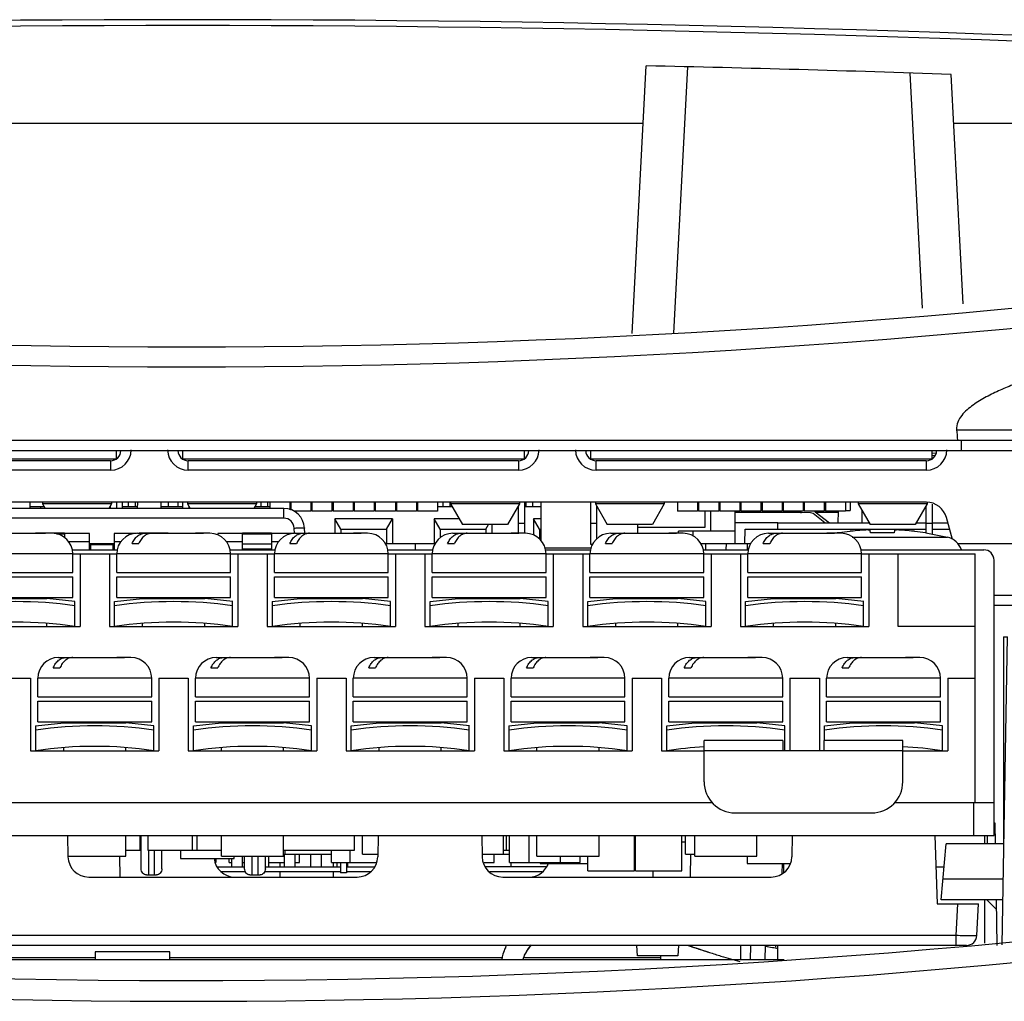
# Model space of a CAD drawing. Header units: millimetres. Extents: x 0 to 1500, y 0 to 1200.
# Tile 9 of 36: x 536 to 583, y 172 to 219. Entities that reach past the tile are written whole.
import ezdxf

# ---------------------------------------------------------------- set-up
doc = ezdxf.new("R2010")
doc.units = ezdxf.units.MM
doc.header["$LTSCALE"] = 82.5
doc.layers.add('00_COMPONENTS', color=7, linetype='CONTINUOUS')

msp = doc.modelspace()

# ---------------------------------------------------------------- linework, layer by layer
at = {"layer": '00_COMPONENTS', "color": 7, "linetype": 'CONTINUOUS'}
for p, q in [((565.392, 203.845), (566.069, 216.77)), ((581.381, 205.285), (580.801, 216.358)), ((489.029, 214.003), (565.924, 214.003)), ((580.924, 214.003), (608.924, 214.003)), ((486.407, 198.703), (608.907, 198.703)), ((581.304, 198.203), (581.301, 198.703)), ((486.424, 198.203), (608.924, 198.203)), ((540.484, 197.803), (540.484, 198.203)), ((543.674, 198.203), (543.674, 197.803)), ((560.184, 197.803), (560.184, 198.203)), ((563.374, 198.203), (563.374, 197.803)), ((579.884, 197.803), (579.884, 198.203)), ((579.884, 198.079), (580.061, 198.084)), ((580.016, 197.953), (579.884, 197.949)), ((523.952, 197.803), (540.484, 197.803)), ((540.198, 197.703), (524.25, 197.703)), ((543.652, 197.803), (560.184, 197.803)), ((559.898, 197.703), (543.95, 197.703)), ((563.352, 197.803), (579.884, 197.803)), ((579.598, 197.703), (563.65, 197.703)), ((579.607, 195.703), (524.242, 195.703)), ((536.294, 195.703), (536.294, 195.403)), ((536.294, 195.503), (536.984, 195.503)), ((536.824, 195.403), (536.824, 195.503)), ((536.914, 195.703), (536.914, 195.623)), ((540.244, 195.623), (536.914, 195.623)), ((536.914, 195.623), (537.041, 195.403)), ((540.244, 195.623), (540.117, 195.403)), ((540.184, 195.519), (540.184, 195.403)), ((540.244, 195.703), (540.244, 195.623)), ((540.484, 195.703), (540.484, 195.403)), ((540.774, 195.403), (540.774, 195.703)), ((540.774, 195.503), (541.506, 195.503)), ((541.049, 195.703), (541.049, 195.503)), ((541.399, 195.503), (541.399, 195.703)), ((541.504, 195.403), (541.509, 195.703)), ((542.645, 195.403), (542.639, 195.703)), ((542.643, 195.503), (543.674, 195.503)), ((542.999, 195.503), (542.999, 195.703)), ((543.449, 195.703), (543.449, 195.503)), ((543.674, 195.703), (543.674, 195.403)), ((543.914, 195.703), (543.914, 195.623)), ((547.244, 195.623), (543.914, 195.623)), ((543.914, 195.623), (544.041, 195.403)), ((543.974, 195.519), (543.974, 195.403)), ((543.974, 195.503), (543.984, 195.503)), ((547.244, 195.623), (547.117, 195.403)), ((547.175, 195.503), (547.884, 195.503)), ((547.244, 195.703), (547.244, 195.623)), ((547.449, 195.703), (547.449, 195.503)), ((547.799, 195.503), (547.799, 195.703)), ((547.884, 195.703), (547.884, 195.403)), ((548.854, 195.703), (548.854, 195.336)), ((548.854, 195.503), (548.904, 195.503)), ((548.904, 195.703), (548.904, 195.324)), ((549.874, 195.703), (549.874, 195.263)), ((549.874, 195.503), (549.924, 195.503)), ((549.924, 195.703), (549.924, 195.263)), ((550.894, 195.703), (550.894, 195.263)), ((550.894, 195.503), (550.944, 195.503)), ((550.944, 195.703), (550.944, 195.263)), ((551.914, 195.703), (551.914, 195.263)), ((551.964, 195.703), (551.964, 195.263)), ((552.934, 195.703), (552.934, 195.263)), ((552.984, 195.703), (552.984, 195.263)), ((553.954, 195.703), (553.954, 195.263)), ((553.954, 195.503), (554.004, 195.503)), ((554.004, 195.703), (554.004, 195.263)), ((554.974, 195.703), (554.974, 195.263)), ((554.974, 195.503), (555.024, 195.503)), ((554.999, 195.503), (554.999, 195.703)), ((555.024, 195.703), (555.024, 195.263)), ((555.994, 195.703), (555.994, 195.263)), ((555.994, 195.503), (556.684, 195.503)), ((556.249, 195.703), (556.249, 195.503)), ((556.599, 195.503), (556.599, 195.703)), ((556.614, 195.703), (556.614, 195.623)), ((559.944, 195.623), (556.614, 195.623)), ((556.614, 195.623), (557.192, 194.623)), ((559.944, 195.623), (559.367, 194.623)), ((559.875, 195.503), (559.884, 195.503)), ((559.884, 195.519), (559.884, 194.203)), ((559.944, 195.703), (559.944, 195.623)), ((560.184, 195.703), (560.184, 194.203)), ((560.184, 195.503), (560.974, 195.503)), ((560.249, 195.703), (560.249, 195.503)), ((560.599, 195.503), (560.599, 195.703)), ((560.974, 195.703), (560.974, 193.86)), ((563.374, 195.703), (563.374, 193.673)), ((563.614, 195.703), (563.614, 195.623)), ((566.944, 195.623), (563.614, 195.623)), ((563.614, 195.623), (564.192, 194.623)), ((563.674, 195.519), (563.674, 193.928)), ((566.944, 195.623), (566.367, 194.623)), ((566.944, 195.703), (566.944, 195.623)), ((567.584, 195.703), (567.584, 195.263)), ((568.554, 195.703), (568.554, 195.263)), ((568.604, 195.703), (568.604, 195.263)), ((569.574, 195.703), (569.574, 195.263)), ((569.624, 195.703), (569.624, 195.263)), ((570.594, 195.703), (570.594, 195.263)), ((570.644, 195.703), (570.644, 195.263)), ((571.614, 195.703), (571.614, 195.263)), ((571.664, 195.703), (571.664, 195.263)), ((572.634, 195.703), (572.634, 195.263)), ((572.684, 195.703), (572.684, 195.263)), ((573.654, 195.703), (573.654, 195.263)), ((573.704, 195.703), (573.704, 195.263)), ((574.674, 195.703), (574.674, 195.263)), ((574.724, 195.703), (574.724, 195.263)), ((575.694, 195.703), (575.694, 195.263)), ((575.924, 195.703), (575.924, 195.303)), ((576.314, 195.703), (576.314, 195.623)), ((579.644, 195.623), (576.314, 195.623)), ((576.314, 195.623), (576.892, 194.623)), ((579.644, 195.623), (579.067, 194.623)), ((579.584, 195.519), (579.584, 194.231)), ((579.644, 195.69), (579.644, 195.623)), ((579.884, 195.609), (579.884, 194.168)), ((548.571, 195.403), (522.678, 195.403)), ((549.874, 195.263), (549.058, 195.263)), ((550.894, 195.263), (549.924, 195.263)), ((551.914, 195.263), (550.944, 195.263)), ((551.914, 195.303), (551.964, 195.303)), ((552.934, 195.263), (551.964, 195.263)), ((552.934, 195.303), (552.984, 195.303)), ((553.954, 195.263), (552.984, 195.263)), ((554.974, 195.263), (554.004, 195.263)), ((555.994, 195.263), (555.024, 195.263)), ((568.554, 195.263), (567.584, 195.263)), ((569.574, 195.263), (568.604, 195.263)), ((568.924, 194.503), (568.924, 195.263)), ((569.174, 195.263), (569.174, 194.303)), ((569.574, 195.403), (569.624, 195.403)), ((570.594, 195.263), (569.624, 195.263)), ((570.374, 193.703), (570.374, 195.263)), ((573.578, 195.203), (570.374, 195.203)), ((571.614, 195.263), (570.644, 195.263)), ((572.634, 195.263), (571.664, 195.263)), ((573.654, 195.263), (572.684, 195.263)), ((574.012, 195.192), (573.578, 195.203)), ((573.654, 195.331), (573.704, 195.33)), ((574.674, 195.263), (573.704, 195.263)), ((574.706, 194.703), (574.13, 195.15)), ((574.228, 195.239), (574.918, 194.703)), ((575.35, 195.203), (574.274, 195.203)), ((574.674, 195.303), (574.724, 195.303)), ((575.694, 195.263), (574.724, 195.263)), ((575.342, 194.703), (575.351, 195.26)), ((575.694, 195.303), (575.924, 195.303)), ((576.507, 194.703), (576.496, 195.307)), ((576.557, 195.203), (576.498, 195.203)), ((551.024, 194.903), (551.024, 194.203)), ((553.824, 194.903), (551.024, 194.903)), ((551.324, 194.403), (551.024, 194.903)), ((553.524, 194.403), (553.824, 194.903)), ((553.824, 194.903), (553.824, 193.703)), ((555.824, 194.903), (555.824, 193.703)), ((557.03, 194.903), (555.824, 194.903)), ((556.124, 194.403), (555.824, 194.903)), ((559.367, 194.623), (557.192, 194.623)), ((558.324, 194.403), (558.456, 194.623)), ((558.624, 194.203), (558.624, 194.623)), ((560.184, 194.673), (559.884, 194.673)), ((560.624, 194.903), (560.624, 194.122)), ((560.974, 194.903), (560.624, 194.903)), ((560.924, 194.403), (560.624, 194.903)), ((563.674, 194.673), (563.374, 194.673)), ((566.367, 194.623), (564.192, 194.623)), ((565.674, 194.203), (565.674, 194.623)), ((572.424, 194.703), (570.374, 194.703)), ((579.067, 194.623), (576.892, 194.623)), ((579.884, 194.673), (579.584, 194.673)), ((580.859, 193.895), (580.573, 194.961)), ((533.874, 194.203), (537.014, 194.203)), ((536.574, 194.215), (536.574, 194.203)), ((537.974, 194.215), (536.574, 194.215)), ((536.734, 194.2), (536.688, 194.203)), ((537.014, 194.203), (537.06, 194.2)), ((537.374, 194.203), (537.06, 194.203)), ((537.974, 194.213), (537.974, 194.215)), ((537.974, 194.195), (537.974, 193.981)), ((539.174, 194.195), (537.974, 194.195)), ((539.174, 193.403), (539.174, 194.195)), ((540.374, 194.195), (540.374, 193.403)), ((541.455, 194.195), (540.374, 194.195)), ((541.494, 194.203), (544.634, 194.203)), ((541.574, 194.215), (541.574, 194.203)), ((542.974, 194.215), (541.574, 194.215)), ((542.974, 194.213), (542.974, 194.215)), ((544.354, 194.2), (544.308, 194.203)), ((544.634, 194.203), (544.68, 194.2)), ((544.994, 194.203), (544.68, 194.203)), ((545.374, 194.195), (545.374, 194.127)), ((546.574, 194.195), (545.374, 194.195)), ((546.574, 193.432), (546.574, 194.215)), ((547.974, 194.215), (546.574, 194.215)), ((547.974, 194.213), (547.974, 194.215)), ((547.974, 194.195), (547.974, 193.432)), ((549.075, 194.195), (547.974, 194.195)), ((549.114, 194.203), (552.254, 194.203)), ((549.582, 194.208), (549.569, 194.455)), ((551.324, 194.403), (551.324, 194.203)), ((551.324, 194.403), (553.524, 194.403)), ((551.974, 194.2), (551.928, 194.203)), ((552.254, 194.203), (552.3, 194.2)), ((552.614, 194.203), (552.3, 194.203)), ((553.524, 194.403), (553.524, 193.703)), ((556.124, 194.403), (556.124, 193.975)), ((556.124, 194.403), (558.324, 194.403)), ((556.734, 194.203), (559.874, 194.203)), ((558.324, 194.403), (558.324, 194.203)), ((559.594, 194.2), (559.548, 194.203)), ((559.874, 194.203), (559.92, 194.2)), ((560.234, 194.203), (559.92, 194.203)), ((560.924, 194.403), (560.924, 193.921)), ((560.924, 194.403), (560.974, 194.403)), ((564.354, 194.203), (567.494, 194.203)), ((565.674, 194.503), (568.924, 194.503)), ((567.214, 194.2), (567.168, 194.203)), ((567.494, 194.203), (567.54, 194.2)), ((567.854, 194.203), (567.54, 194.203)), ((570.374, 194.303), (567.624, 194.303)), ((567.624, 194.203), (567.624, 194.303)), ((568.324, 194.303), (568.324, 194.068)), ((570.838, 193.703), (570.85, 194.403)), ((570.85, 194.403), (579.584, 194.403)), ((571.974, 194.203), (575.114, 194.203)), ((574.834, 194.2), (574.788, 194.203)), ((575.114, 194.203), (575.16, 194.2)), ((575.474, 194.203), (575.16, 194.203)), ((575.374, 194.231), (575.374, 194.23)), ((575.386, 194.22), (575.374, 194.231)), ((575.374, 194.23), (575.374, 194.219)), ((575.386, 194.221), (575.374, 194.219)), ((576.903, 194.219), (576.892, 194.344)), ((578.057, 194.344), (578.046, 194.219)), ((579.574, 194.231), (579.563, 194.22)), ((579.574, 194.219), (579.563, 194.221)), ((579.574, 194.219), (579.575, 194.231)), ((579.583, 194.23), (580.616, 194.016)), ((579.884, 194.403), (580.723, 194.403)), ((539.174, 193.703), (540.374, 193.703)), ((539.224, 193.703), (539.224, 193.403)), ((540.324, 193.403), (540.324, 193.703)), ((541.239, 193.703), (541.564, 193.703)), ((548.859, 193.703), (549.184, 193.703)), ((553.46, 193.703), (555.907, 193.703)), ((554.907, 193.703), (554.909, 193.403)), ((556.479, 193.703), (556.804, 193.703)), ((563.374, 193.673), (563.489, 193.673)), ((564.099, 193.703), (564.424, 193.703)), ((568.7, 193.703), (571.129, 193.703)), ((569.939, 193.403), (569.942, 193.703)), ((570.963, 193.401), (570.968, 193.703)), ((571.719, 193.703), (572.044, 193.703)), ((581.1, 193.703), (585.567, 193.703)), ((538.335, 193.403), (540.534, 193.403)), ((538.374, 192.303), (538.374, 193.203)), ((538.374, 193.203), (540.494, 193.203)), ((538.724, 193.203), (538.724, 189.703)), ((540.144, 193.203), (540.144, 189.703)), ((540.494, 192.303), (540.494, 193.203)), ((545.955, 193.403), (548.154, 193.403)), ((545.994, 192.303), (545.994, 193.203)), ((545.994, 193.203), (548.114, 193.203)), ((546.344, 193.203), (546.344, 189.703)), ((547.764, 193.203), (547.764, 189.703)), ((548.114, 192.303), (548.114, 193.203)), ((553.575, 193.403), (555.774, 193.403)), ((553.614, 192.303), (553.614, 193.203)), ((553.614, 193.203), (555.734, 193.203)), ((553.964, 193.203), (553.964, 189.703)), ((555.384, 193.203), (555.384, 189.703)), ((555.734, 192.303), (555.734, 193.203)), ((561.175, 193.503), (563.414, 193.503)), ((561.195, 193.403), (563.394, 193.403)), ((561.234, 192.303), (561.234, 193.203)), ((561.234, 193.203), (563.354, 193.203)), ((561.584, 193.203), (561.584, 189.703)), ((563.004, 193.203), (563.004, 189.703)), ((563.354, 192.303), (563.354, 193.203)), ((568.815, 193.403), (571.014, 193.403)), ((568.854, 193.203), (570.974, 193.203)), ((568.854, 192.303), (568.854, 193.203)), ((569.204, 193.203), (569.204, 189.703)), ((570.624, 193.203), (570.624, 189.703)), ((570.974, 192.303), (570.974, 193.203)), ((576.435, 193.403), (582.374, 193.403)), ((576.474, 193.203), (581.954, 193.203)), ((576.474, 192.303), (576.474, 193.203)), ((576.824, 193.203), (576.824, 189.703)), ((578.244, 189.703), (578.244, 193.203)), ((581.954, 181.203), (581.954, 193.203)), ((582.874, 179.603), (582.874, 192.903)), ((532.874, 192.303), (538.374, 192.303)), ((540.494, 192.303), (545.994, 192.303)), ((548.114, 192.303), (553.614, 192.303)), ((555.734, 192.303), (561.234, 192.303)), ((563.354, 192.303), (568.854, 192.303)), ((570.974, 192.303), (576.474, 192.303)), ((532.874, 192.103), (538.374, 192.103)), ((538.374, 191.103), (538.374, 192.103)), ((540.494, 191.103), (540.494, 192.103)), ((540.494, 192.103), (545.994, 192.103)), ((545.994, 191.103), (545.994, 192.103)), ((548.114, 191.103), (548.114, 192.103)), ((548.114, 192.103), (553.614, 192.103)), ((553.614, 191.103), (553.614, 192.103)), ((555.734, 191.103), (555.734, 192.103)), ((555.734, 192.103), (561.234, 192.103)), ((561.234, 191.103), (561.234, 192.103)), ((563.354, 191.103), (563.354, 192.103)), ((563.354, 192.103), (568.854, 192.103)), ((568.854, 191.103), (568.854, 192.103)), ((570.974, 192.103), (576.474, 192.103)), ((570.974, 191.103), (570.974, 192.103)), ((576.474, 191.103), (576.474, 192.103)), ((584.955, 191.203), (582.874, 191.203)), ((532.874, 191.103), (538.374, 191.103)), ((534.124, 191.048), (537.124, 191.048)), ((537.124, 191.048), (537.124, 191.103)), ((538.478, 190.903), (537.124, 191.048)), ((538.474, 189.703), (538.474, 190.904)), ((540.39, 190.903), (541.744, 191.048)), ((540.394, 189.703), (540.394, 190.904)), ((540.494, 191.103), (545.994, 191.103)), ((541.744, 191.048), (541.744, 191.103)), ((541.744, 191.048), (544.744, 191.048)), ((544.744, 191.048), (544.744, 191.103)), ((546.098, 190.903), (544.744, 191.048)), ((546.094, 189.703), (546.094, 190.904)), ((548.01, 190.903), (549.364, 191.048)), ((548.014, 189.703), (548.014, 190.904)), ((548.114, 191.103), (553.614, 191.103)), ((549.364, 191.048), (549.364, 191.103)), ((549.364, 191.048), (552.364, 191.048)), ((552.364, 191.048), (552.364, 191.103)), ((553.718, 190.903), (552.364, 191.048)), ((553.714, 189.703), (553.714, 190.904)), ((555.63, 190.903), (556.984, 191.048)), ((555.634, 189.703), (555.634, 190.904)), ((555.734, 191.103), (561.234, 191.103)), ((556.984, 191.048), (556.984, 191.103)), ((556.984, 191.048), (559.984, 191.048)), ((559.984, 191.048), (559.984, 191.103)), ((561.338, 190.903), (559.984, 191.048)), ((561.334, 189.703), (561.334, 190.904)), ((563.25, 190.903), (564.604, 191.048)), ((563.254, 189.703), (563.254, 190.904)), ((563.354, 191.103), (568.854, 191.103)), ((564.604, 191.048), (564.604, 191.103)), ((564.604, 191.048), (567.604, 191.048)), ((567.604, 191.048), (567.604, 191.103)), ((568.958, 190.903), (567.604, 191.048)), ((568.954, 189.703), (568.954, 190.904)), ((570.87, 190.903), (572.224, 191.048)), ((570.874, 189.703), (570.874, 190.904)), ((570.974, 191.103), (576.474, 191.103)), ((572.224, 191.048), (572.224, 191.103)), ((572.224, 191.048), (575.224, 191.048)), ((575.224, 191.048), (575.224, 191.103)), ((576.578, 190.903), (575.224, 191.048)), ((576.574, 189.703), (576.574, 190.904)), ((537.124, 189.703), (537.124, 189.854)), ((541.744, 189.703), (541.744, 189.854)), ((544.744, 189.703), (544.744, 189.854)), ((549.364, 189.703), (549.364, 189.854)), ((552.364, 189.703), (552.364, 189.854)), ((556.984, 189.703), (556.984, 189.854)), ((559.984, 189.703), (559.984, 189.854)), ((564.604, 189.703), (564.604, 189.854)), ((567.604, 189.703), (567.604, 189.854)), ((572.224, 189.703), (572.224, 189.854)), ((575.224, 189.703), (575.224, 189.854)), ((532.524, 189.703), (538.724, 189.703)), ((540.144, 189.703), (546.344, 189.703)), ((547.764, 189.703), (553.964, 189.703)), ((555.384, 189.703), (561.584, 189.703)), ((563.004, 189.703), (569.204, 189.703)), ((570.624, 189.703), (576.824, 189.703)), ((581.954, 189.703), (578.244, 189.703)), ((583.269, 174.322), (583.529, 189.202)), ((583.324, 189.203), (583.529, 189.202)), ((583.324, 189.203), (583.324, 179.203)), ((537.684, 188.203), (540.824, 188.203)), ((540.544, 188.2), (540.498, 188.203)), ((540.824, 188.203), (540.87, 188.2)), ((541.184, 188.203), (540.87, 188.203)), ((545.304, 188.203), (548.444, 188.203)), ((548.164, 188.2), (548.118, 188.203)), ((548.444, 188.203), (548.49, 188.2)), ((548.804, 188.203), (548.49, 188.203)), ((552.924, 188.203), (556.064, 188.203)), ((555.784, 188.2), (555.738, 188.203)), ((556.064, 188.203), (556.11, 188.2)), ((556.424, 188.203), (556.11, 188.203)), ((560.544, 188.203), (563.684, 188.203)), ((563.404, 188.2), (563.358, 188.203)), ((563.684, 188.203), (563.73, 188.2)), ((564.044, 188.203), (563.73, 188.203)), ((568.164, 188.203), (571.304, 188.203)), ((571.024, 188.2), (570.978, 188.203)), ((571.304, 188.203), (571.35, 188.2)), ((571.664, 188.203), (571.35, 188.203)), ((575.784, 188.203), (578.924, 188.203)), ((578.644, 188.2), (578.598, 188.203)), ((578.924, 188.203), (578.97, 188.2)), ((579.284, 188.203), (578.97, 188.203)), ((537.429, 187.703), (537.754, 187.703)), ((545.049, 187.703), (545.374, 187.703)), ((552.669, 187.703), (552.994, 187.703)), ((560.289, 187.703), (560.614, 187.703)), ((567.909, 187.703), (568.234, 187.703)), ((575.529, 187.703), (575.854, 187.703)), ((534.914, 187.203), (536.334, 187.203)), ((536.334, 187.203), (536.334, 183.703)), ((536.684, 186.303), (536.684, 187.203)), ((542.184, 186.303), (542.184, 187.203)), ((542.534, 187.203), (542.534, 183.703)), ((542.534, 187.203), (543.954, 187.203)), ((543.954, 187.203), (543.954, 183.703)), ((544.304, 186.303), (544.304, 187.203)), ((549.804, 186.303), (549.804, 187.203)), ((550.154, 187.203), (550.154, 183.703)), ((550.154, 187.203), (551.574, 187.203)), ((551.574, 187.203), (551.574, 183.703)), ((551.924, 186.303), (551.924, 187.203)), ((557.424, 186.303), (557.424, 187.203)), ((557.774, 187.203), (557.774, 183.703)), ((557.774, 187.203), (559.194, 187.203)), ((559.194, 187.203), (559.194, 183.703)), ((559.544, 186.303), (559.544, 187.203)), ((565.044, 186.303), (565.044, 187.203)), ((565.394, 187.203), (566.814, 187.203)), ((565.394, 187.203), (565.394, 183.703)), ((566.814, 187.203), (566.814, 183.703)), ((567.164, 186.303), (567.164, 187.203)), ((572.664, 186.303), (572.664, 187.203)), ((573.014, 187.203), (574.434, 187.203)), ((573.014, 187.203), (573.014, 183.703)), ((574.434, 187.203), (574.434, 183.703)), ((574.784, 186.303), (574.784, 187.203)), ((580.284, 186.303), (580.284, 187.203)), ((580.634, 187.203), (581.954, 187.203)), ((580.634, 187.203), (580.634, 183.703)), ((536.684, 186.303), (542.184, 186.303)), ((536.684, 185.103), (536.684, 186.103)), ((536.684, 186.103), (542.184, 186.103)), ((542.184, 185.103), (542.184, 186.103)), ((544.304, 186.303), (549.804, 186.303)), ((544.304, 185.103), (544.304, 186.103)), ((544.304, 186.103), (549.804, 186.103)), ((549.804, 185.103), (549.804, 186.103)), ((551.924, 186.303), (557.424, 186.303)), ((551.924, 185.103), (551.924, 186.103)), ((551.924, 186.103), (557.424, 186.103)), ((557.424, 185.103), (557.424, 186.103)), ((559.544, 186.303), (565.044, 186.303)), ((559.544, 185.103), (559.544, 186.103)), ((559.544, 186.103), (565.044, 186.103)), ((565.044, 185.103), (565.044, 186.103)), ((567.164, 186.303), (572.664, 186.303)), ((567.164, 186.103), (572.664, 186.103)), ((567.164, 185.103), (567.164, 186.103)), ((572.664, 185.103), (572.664, 186.103)), ((574.784, 186.303), (580.284, 186.303)), ((574.784, 186.103), (580.284, 186.103)), ((574.784, 185.103), (574.784, 186.103)), ((580.284, 185.103), (580.284, 186.103)), ((536.58, 184.903), (537.934, 185.048)), ((536.684, 185.103), (542.184, 185.103)), ((537.934, 185.048), (537.934, 185.103)), ((537.934, 185.048), (540.934, 185.048)), ((540.934, 185.048), (540.934, 185.103)), ((542.288, 184.903), (540.934, 185.048)), ((544.2, 184.903), (545.554, 185.048)), ((544.304, 185.103), (549.804, 185.103)), ((545.554, 185.048), (545.554, 185.103)), ((545.554, 185.048), (548.554, 185.048)), ((548.554, 185.048), (548.554, 185.103)), ((549.908, 184.903), (548.554, 185.048)), ((551.82, 184.903), (553.174, 185.048)), ((551.924, 185.103), (557.424, 185.103)), ((553.174, 185.048), (553.174, 185.103)), ((553.174, 185.048), (556.174, 185.048)), ((556.174, 185.048), (556.174, 185.103)), ((557.528, 184.903), (556.174, 185.048)), ((559.44, 184.903), (560.794, 185.048)), ((559.544, 185.103), (565.044, 185.103)), ((560.794, 185.048), (560.794, 185.103)), ((560.794, 185.048), (563.794, 185.048)), ((563.794, 185.048), (563.794, 185.103)), ((565.148, 184.903), (563.794, 185.048)), ((567.06, 184.903), (568.414, 185.048)), ((567.164, 185.103), (572.664, 185.103)), ((568.414, 185.048), (568.414, 185.103)), ((568.414, 185.048), (571.414, 185.048)), ((571.414, 185.048), (571.414, 185.103)), ((572.768, 184.903), (571.414, 185.048)), ((574.68, 184.903), (576.034, 185.048)), ((574.784, 185.103), (580.284, 185.103)), ((576.034, 185.048), (576.034, 185.103)), ((576.034, 185.048), (579.034, 185.048)), ((579.034, 185.048), (579.034, 185.103)), ((580.388, 184.903), (579.034, 185.048)), ((536.584, 183.703), (536.584, 184.904)), ((542.284, 183.703), (542.284, 184.904)), ((544.204, 183.703), (544.204, 184.904)), ((549.904, 183.703), (549.904, 184.904)), ((551.824, 183.703), (551.824, 184.904)), ((557.524, 183.703), (557.524, 184.904)), ((559.444, 183.703), (559.444, 184.904)), ((565.144, 183.703), (565.144, 184.904)), ((567.064, 183.703), (567.064, 184.904)), ((572.764, 183.703), (572.764, 184.904)), ((574.684, 184.203), (574.684, 184.904)), ((580.384, 183.703), (580.384, 184.904)), ((572.664, 184.203), (568.864, 184.203)), ((568.864, 182.203), (568.864, 184.203)), ((572.664, 184.203), (572.664, 183.703)), ((578.464, 184.203), (574.664, 184.203)), ((574.664, 183.703), (574.664, 184.203)), ((578.464, 182.203), (578.464, 184.203)), ((536.334, 183.703), (542.534, 183.703)), ((537.934, 183.703), (537.934, 183.854)), ((540.934, 183.703), (540.934, 183.854)), ((543.954, 183.703), (550.154, 183.703)), ((545.554, 183.703), (545.554, 183.854)), ((548.554, 183.703), (548.554, 183.854)), ((551.574, 183.703), (557.774, 183.703)), ((553.174, 183.703), (553.174, 183.854)), ((556.174, 183.703), (556.174, 183.854)), ((559.194, 183.703), (565.394, 183.703)), ((560.794, 183.703), (560.794, 183.854)), ((563.794, 183.703), (563.794, 183.854)), ((566.814, 183.703), (568.864, 183.703)), ((567.314, 183.703), (567.314, 183.738)), ((574.664, 183.703), (572.664, 183.703)), ((578.464, 183.703), (580.634, 183.703)), ((580.014, 183.753), (580.014, 183.703)), ((580.264, 183.719), (580.264, 183.703)), ((501.865, 181.203), (569.263, 181.203)), ((578.065, 181.203), (582.874, 181.203)), ((570.364, 180.703), (576.964, 180.703)), ((582.925, 180.203), (582.874, 180.203)), ((582.943, 179.195), (582.925, 180.203)), ((488.374, 179.603), (582.874, 179.603)), ((538.124, 179.603), (538.142, 178.585)), ((540.934, 178.603), (540.934, 179.603)), ((541.624, 178.903), (541.624, 179.603)), ((541.674, 178.003), (541.674, 179.603)), ((541.999, 179.603), (541.999, 178.903)), ((544.149, 178.903), (544.149, 179.603)), ((544.374, 178.903), (544.374, 179.603)), ((545.554, 178.603), (545.554, 179.603)), ((548.554, 178.603), (548.554, 179.603)), ((551.974, 178.903), (551.974, 179.603)), ((552.374, 178.703), (552.374, 179.603)), ((553.124, 179.603), (553.107, 178.585)), ((558.124, 179.603), (558.142, 178.585)), ((559.174, 178.703), (559.174, 179.603)), ((559.324, 178.903), (559.324, 179.603)), ((559.474, 178.303), (559.474, 179.603)), ((560.424, 178.303), (560.424, 179.603)), ((560.794, 178.603), (560.794, 179.603)), ((563.794, 178.603), (563.794, 179.603)), ((565.499, 177.903), (565.499, 179.603)), ((565.549, 177.903), (565.549, 179.603)), ((567.799, 177.903), (567.799, 179.603)), ((567.799, 179.303), (567.974, 179.303)), ((567.974, 178.703), (567.974, 179.603)), ((568.414, 178.603), (568.414, 179.603)), ((571.414, 178.603), (571.414, 179.603)), ((573.124, 179.603), (573.107, 178.585)), ((580.009, 179.603), (580.124, 176.303)), ((582.554, 179.203), (582.554, 179.603)), ((540.934, 178.903), (541.674, 178.903)), ((541.999, 178.903), (545.554, 178.903)), ((542.674, 178.003), (542.674, 178.903)), ((543.574, 178.903), (543.574, 178.503)), ((548.554, 178.903), (551.974, 178.903)), ((548.624, 178.703), (548.624, 178.903)), ((550.874, 178.303), (550.874, 178.903)), ((551.774, 178.303), (551.774, 178.903)), ((559.174, 178.903), (559.474, 178.903)), ((565.499, 178.903), (565.549, 178.903)), ((580.324, 176.503), (580.561, 179.203)), ((583.354, 179.203), (580.561, 179.203)), ((538.142, 178.603), (540.934, 178.603)), ((540.637, 178.603), (540.654, 177.603)), ((543.574, 178.503), (546.174, 178.503)), ((545.289, 178.503), (545.289, 178.299)), ((545.554, 178.603), (548.554, 178.603)), ((545.924, 178.303), (545.924, 178.503)), ((546.059, 178.103), (546.059, 178.503)), ((546.174, 178.503), (546.174, 178.603)), ((546.559, 178.603), (546.559, 178.103)), ((546.674, 178.003), (546.674, 178.603)), ((547.674, 178.003), (547.674, 178.603)), ((547.829, 178.603), (547.829, 178.103)), ((548.554, 178.703), (550.874, 178.703)), ((548.599, 178.103), (548.599, 178.703)), ((549.099, 178.703), (549.099, 178.103)), ((549.324, 178.303), (549.324, 178.703)), ((549.869, 178.103), (549.869, 178.703)), ((550.369, 178.703), (550.369, 178.103)), ((552.374, 178.703), (553.107, 178.703)), ((558.142, 178.703), (559.474, 178.703)), ((558.724, 178.303), (558.724, 178.703)), ((560.794, 178.603), (563.794, 178.603)), ((561.924, 178.303), (561.924, 178.603)), ((562.874, 178.303), (562.874, 178.603)), ((563.249, 177.903), (563.249, 178.603)), ((565.499, 178.703), (565.549, 178.703)), ((567.974, 178.703), (568.414, 178.703)), ((568.209, 178.703), (568.189, 177.603)), ((568.414, 178.603), (571.414, 178.603)), ((570.949, 178.603), (570.949, 178.253)), ((545.356, 178.103), (546.674, 178.103)), ((545.924, 178.303), (546.059, 178.303)), ((546.559, 178.303), (546.674, 178.303)), ((547.674, 178.103), (551.305, 178.103)), ((547.829, 178.303), (548.599, 178.303)), ((548.393, 178.103), (548.393, 178.303)), ((549.099, 178.303), (549.324, 178.303)), ((550.874, 178.303), (553.01, 178.303)), ((550.956, 178.303), (550.956, 178.103)), ((551.139, 178.103), (551.139, 178.303)), ((551.305, 178.303), (551.305, 177.803)), ((551.593, 178.303), (551.593, 177.803)), ((551.593, 178.103), (552.942, 178.103)), ((551.639, 178.303), (551.639, 178.103)), ((558.238, 178.303), (558.724, 178.303)), ((561.242, 178.103), (558.306, 178.103)), ((559.474, 178.303), (562.874, 178.303)), ((559.549, 178.103), (559.549, 178.303)), ((560.949, 178.303), (560.949, 178.253)), ((560.949, 178.253), (563.249, 178.253)), ((563.249, 177.903), (565.499, 177.903)), ((565.549, 177.903), (567.799, 177.903)), ((566.395, 177.903), (566.389, 177.603)), ((570.949, 178.253), (572.993, 178.253)), ((572.642, 177.774), (572.651, 178.253)), ((572.71, 177.811), (572.716, 178.253)), ((539.142, 177.603), (552.107, 177.603)), ((541.932, 177.703), (542.417, 177.703)), ((546.716, 177.853), (545.546, 177.853)), ((546.932, 177.703), (547.417, 177.703)), ((551.305, 177.853), (547.632, 177.853)), ((548.393, 177.603), (548.393, 177.853)), ((550.956, 177.853), (550.956, 177.603)), ((551.593, 177.803), (551.305, 177.803)), ((552.753, 177.853), (551.593, 177.853)), ((561.053, 177.853), (558.496, 177.853)), ((559.142, 177.603), (572.107, 177.603)), ((583.324, 177.499), (580.411, 177.499)), ((583.307, 176.503), (580.324, 176.503)), ((582.524, 176.503), (582.968, 176.059)), ((583.028, 174.302), (582.99, 176.497)), ((580.124, 176.303), (582.124, 176.303)), ((582.044, 174.776), (582.124, 176.303)), ((581.545, 174.303), (506.04, 174.303)), ((565.651, 173.803), (565.624, 174.303)), ((567.624, 174.303), (567.598, 173.803)), ((570.629, 174.303), (570.617, 173.603)), ((571.821, 174.303), (571.808, 173.599)), ((572.31, 174.303), (572.311, 174.219)), ((572.741, 173.603), (514.707, 173.603)), ((539.454, 173.994), (539.454, 173.603)), ((543.054, 173.994), (539.454, 173.994)), ((543.054, 173.603), (543.054, 173.994)), ((559.092, 173.608), (559.092, 173.603)), ((560.288, 173.984), (560.29, 173.988)), ((567.598, 173.803), (565.651, 173.803)), ((566.754, 173.808), (566.754, 173.603)), ((569.075, 173.979), (569.12, 173.965))]:
    msp.add_line(p, q, dxfattribs=at)
at = {"layer": '00_COMPONENTS', "color": 9, "linetype": 'CONTINUOUS'}
for p, q in [((568.064, 216.726), (567.39, 203.862)), ((578.8, 216.426), (579.395, 205.08)), ((581.064, 199.203), (602.785, 199.203)), ((540.198, 197.703), (540.198, 197.246)), ((543.95, 197.246), (543.95, 197.703)), ((559.898, 197.703), (559.898, 197.246)), ((563.65, 197.246), (563.65, 197.703)), ((579.598, 197.703), (579.598, 197.246)), ((540.198, 197.246), (524.25, 197.246)), ((559.898, 197.246), (543.95, 197.246)), ((579.598, 197.246), (563.65, 197.246)), ((548.571, 194.929), (548.571, 195.403)), ((548.571, 194.929), (522.678, 194.929)), ((537.974, 194.157), (537.604, 194.157)), ((547.974, 194.157), (546.574, 194.157)), ((549.084, 194.19), (549.07, 194.455)), ((539.174, 193.787), (538.163, 193.787)), ((540.324, 193.644), (539.224, 193.644)), ((540.706, 193.787), (540.374, 193.787)), ((546.574, 193.787), (545.783, 193.787)), ((546.574, 193.699), (547.974, 193.699)), ((548.326, 193.787), (547.974, 193.787)), ((568.942, 193.703), (568.939, 193.402)), ((576.022, 194.016), (580.616, 194.016)), ((538.374, 193.203), (532.874, 193.203)), ((545.994, 193.203), (540.494, 193.203)), ((547.974, 193.432), (546.574, 193.432)), ((553.614, 193.203), (548.114, 193.203)), ((561.234, 193.203), (555.734, 193.203)), ((568.854, 193.203), (563.354, 193.203)), ((576.474, 193.203), (570.974, 193.203)), ((584.929, 190.72), (582.874, 190.72)), ((542.184, 187.203), (536.684, 187.203)), ((549.804, 187.203), (544.304, 187.203)), ((557.424, 187.203), (551.924, 187.203)), ((565.044, 187.203), (559.544, 187.203)), ((572.664, 187.203), (567.164, 187.203)), ((580.284, 187.203), (574.784, 187.203)), ((572.664, 183.703), (568.864, 183.703)), ((578.464, 183.703), (574.664, 183.703)), ((581.874, 181.203), (581.874, 179.603)), ((542.041, 177.703), (542.041, 178.903)), ((542.307, 178.903), (542.307, 177.703)), ((547.041, 177.703), (547.041, 178.603)), ((547.307, 178.603), (547.307, 177.703)), ((580.061, 178.103), (580.464, 178.103)), ((581.046, 174.776), (581.126, 176.303)), ((581.046, 174.776), (501.77, 174.776)), ((581.046, 174.303), (581.046, 174.776)), ((571.103, 174.303), (571.091, 173.603)), ((515.754, 173.724), (539.454, 173.724)), ((543.054, 173.724), (559.151, 173.724)), ((560.189, 173.724), (566.754, 173.724))]:
    msp.add_line(p, q, dxfattribs=at)
at = {"layer": '00_COMPONENTS', "color": 3, "linetype": 'CONTINUOUS'}
for p, q in [((572.424, 194.703), (576.845, 194.703)), ((572.424, 194.403), (572.424, 194.703)), ((579.113, 194.703), (579.584, 194.703)), ((579.884, 194.703), (580.642, 194.703)), ((582.424, 179.203), (582.424, 179.603)), ((582.424, 174.404), (582.424, 176.503)), ((572.424, 173.637), (572.424, 174.303))]:
    msp.add_line(p, q, dxfattribs=at)
at = {"layer": '00_COMPONENTS', "color": 7, "linetype": 'CONTINUOUS'}
for centre, radius, start, end in [((543.924, -838.247), 1057.25, 86.498293, 93.501707), ((543.924, -838.247), 1055.25, 87.997345, 88.797526), ((543.924, 628.203), 425, 262.39773, 278.5987), ((540.198, 198.203), 0.5, 270, 359), ((543.95, 198.203), 0.5, 181, 270), ((559.898, 198.203), 0.5, 270, 359), ((563.65, 198.203), 0.5, 181, 270), ((579.598, 198.203), 0.5, 270, 359), ((579.607, 194.703), 1, 15, 90), ((548.571, 194.403), 1, 3, 90), ((573.59, 195.703), 0.5, 244.1282, 268.6055), ((574.007, 194.992), 0.2, 52.1581, 88.6055), ((573.982, 194.923), 0.4, 52.1581, 58.6904), ((536.897, 180.192), 14.01, 89.3349, 90.6651), ((537.374, 193.203), 1, 0, 90), ((541.494, 193.203), 1, 90, 180), ((544.517, 180.192), 14.01, 89.3349, 90.6651), ((544.994, 193.203), 1, 0, 90), ((549.114, 193.203), 1, 90, 180), ((552.137, 180.192), 14.01, 89.3349, 90.6651), ((552.614, 193.203), 1, 0, 90), ((556.734, 193.203), 1, 90, 180), ((559.757, 180.192), 14.01, 89.3349, 90.6651), ((560.234, 193.203), 1, 0, 90), ((564.354, 193.203), 1, 90, 180), ((567.377, 180.192), 14.01, 89.3349, 90.6651), ((567.854, 193.203), 1, 0, 90), ((571.974, 193.203), 1, 90, 180), ((574.997, 180.192), 14.01, 89.3349, 90.6651), ((577.474, 181.428), 12.975, 99.3532, 99.953), ((577.474, 181.378), 13.011, 96.9107, 99.237), ((575.474, 193.203), 1, 0, 90), ((577.474, 181.378), 13.011, 96.7288, 96.9106), ((577.474, 181.377), 13.012, 94.763, 96.7288), ((576.866, 188.71), 5.654, 93.2503, 94.788), ((576.805, 189.809), 4.553, 92.2169, 93.2656), ((576.767, 190.817), 3.544, 91.3074, 92.2335), ((577.473, 181.531), 12.701, 89.9919, 92.5705), ((577.479, 181.647), 12.585, 87.4177, 90.0201), ((578.184, 190.887), 3.475, 88.0628, 88.6826), ((578.141, 189.738), 4.624, 86.7424, 88.0185), ((578.073, 188.563), 5.801, 85.2314, 86.7242), ((577.474, 181.377), 13.012, 83.2712, 85.237), ((577.475, 181.379), 13.01, 83.0894, 83.2712), ((577.474, 181.378), 13.012, 80.7632, 83.0893), ((580.374, 193.046), 1, 21.1039, 75.9853), ((582.374, 192.903), 0.5, 0, 90), ((535.624, 170.596), 20.307, 81.9322, 98.0678), ((543.244, 170.596), 20.307, 81.9322, 98.0678), ((550.864, 170.596), 20.307, 81.9322, 98.0678), ((558.484, 170.596), 20.307, 81.9322, 98.0678), ((566.104, 170.596), 20.307, 81.9322, 98.0678), ((573.724, 170.596), 20.307, 81.9322, 98.0678), ((535.624, 170.596), 19.318, 81.516, 98.484), ((543.244, 170.596), 19.318, 81.516, 98.484), ((550.864, 170.596), 19.318, 81.516, 98.484), ((558.484, 170.596), 19.318, 81.516, 98.484), ((566.104, 170.596), 19.318, 81.516, 98.484), ((573.724, 170.596), 19.318, 81.516, 98.484), ((537.684, 187.203), 1, 90, 180), ((540.707, 174.192), 14.01, 89.3349, 90.6651), ((541.184, 187.203), 1, 0, 90), ((545.304, 187.203), 1, 90, 180), ((548.327, 174.192), 14.01, 89.3349, 90.6651), ((548.804, 187.203), 1, 0, 90), ((552.924, 187.203), 1, 90, 180), ((555.947, 174.192), 14.01, 89.3349, 90.6651), ((556.424, 187.203), 1, 0, 90), ((560.544, 187.203), 1, 90, 180), ((563.567, 174.192), 14.01, 89.3349, 90.6651), ((564.044, 187.203), 1, 0, 90), ((568.164, 187.203), 1, 90, 180), ((571.187, 174.192), 14.01, 89.3349, 90.6651), ((571.664, 187.203), 1, 0, 90), ((575.784, 187.203), 1, 90, 180), ((578.807, 174.192), 14.01, 89.3349, 90.6651), ((579.284, 187.203), 1, 0, 90), ((539.434, 164.596), 20.307, 81.9322, 98.0678), ((547.054, 164.596), 20.307, 81.9322, 98.0678), ((554.674, 164.596), 20.307, 81.9322, 98.0678), ((562.294, 164.596), 20.307, 81.9322, 98.0678), ((569.914, 164.596), 20.307, 81.9322, 98.0678), ((577.534, 164.596), 20.307, 81.9322, 98.0678), ((539.434, 164.596), 19.318, 81.516, 98.484), ((547.054, 164.596), 19.318, 81.516, 98.484), ((554.674, 164.596), 19.318, 81.516, 98.484), ((562.294, 164.596), 19.318, 81.516, 98.484), ((569.914, 164.596), 19.318, 93.0775, 98.484), ((577.534, 164.596), 19.318, 81.516, 87.2304), ((570.364, 182.203), 1.5, 180, 270), ((576.964, 182.203), 1.5, 270, 360), ((539.142, 178.603), 1, 181, 270), ((546.192, 178.603), 1, 185.3209, 270), ((552.107, 178.603), 1, 270, 359), ((559.142, 178.603), 1, 181, 270), ((572.107, 178.603), 1, 270, 359), ((560.407, 178.603), 1, 270, 341.9418), ((543.974, 597.603), 425, 261.26892, 278.63373), ((581.545, 174.803), 0.5, 270, 357), ((632.754, 368.146), 204.344, 251.54333, 251.70771), ((610.594, 301.452), 134.065, 251.51734, 251.85464), ((588.584, 234.542), 63.628, 251.7118, 252.18768), ((574.72, 188.71), 14.725, 258.6445, 260.0125), ((574.551, 187.758), 13.758, 260.0167, 261.1091), ((586.456, 227.963), 56.713, 251.9059, 252.1531)]:
    msp.add_arc(centre, radius, start, end, dxfattribs=at)
at = {"layer": '00_COMPONENTS', "color": 9, "linetype": 'CONTINUOUS'}
for centre, radius, start, end in [((543.924, -838.232), 1056.95, 86.498292, 93.501708), ((543.924, 628.241), 426.003, 262.39769, 278.59866), ((540.198, 198.246), 1, 270.0075, 358.9925), ((543.95, 198.246), 1, 181.0074, 269.9926), ((559.898, 198.246), 1, 270.0075, 358.9925), ((563.65, 198.246), 1, 181.0074, 269.9926), ((579.598, 198.246), 1, 270.0075, 358.9925), ((548.571, 194.429), 0.5, 3.0012, 89.9988), ((543.974, 597.603), 426, 261.26892, 277.46338)]:
    msp.add_arc(centre, radius, start, end, dxfattribs=at)
at = {"layer": '00_COMPONENTS', "color": 7, "linetype": 'CONTINUOUS'}
msp.add_ellipse((591.924, 1000.018), major_axis=(0, 859.088), ratio=0.034921, start_param=-3.512029, end_param=-3.510418, dxfattribs=at)
for points, knots in [([(602.785, 199.203), (602.796, 199.326), (602.752, 199.582), (602.548, 199.9), (602.284, 200.167), (601.891, 200.474), (601.356, 200.795), (600.683, 201.121), (599.991, 201.404), (599.051, 201.734), (597.372, 202.208), (594.913, 202.64), (591.924, 202.81), (588.935, 202.64), (586.476, 202.208), (584.798, 201.734), (583.858, 201.404), (583.165, 201.121), (582.493, 200.795), (581.957, 200.474), (581.564, 200.167), (581.301, 199.9), (581.096, 199.582), (581.053, 199.326), (581.064, 199.203)], [0, 0, 0, 0, 0.015582, 0.031212, 0.04684, 0.062471, 0.093719, 0.124977, 0.156238, 0.1875, 0.250015, 0.374998, 0.499999, 0.625001, 0.749985, 0.8125, 0.843762, 0.875023, 0.906281, 0.937529, 0.95316, 0.968788, 0.984418, 1, 1, 1, 1]), ([(541.239, 193.703), (541.269, 193.775), (541.341, 193.91), (541.488, 194.073), (541.663, 194.178), (541.793, 194.203), (541.855, 194.203)], [0, 0, 0, 0, 0.282074, 0.54059, 0.777081, 1, 1, 1, 1]), ([(542.18, 194.203), (542.118, 194.203), (541.988, 194.178), (541.813, 194.073), (541.666, 193.91), (541.594, 193.775), (541.564, 193.703)], [0, 0, 0, 0, 0.222919, 0.45941, 0.717926, 1, 1, 1, 1]), ([(548.859, 193.703), (548.889, 193.775), (548.961, 193.91), (549.108, 194.073), (549.283, 194.178), (549.413, 194.203), (549.475, 194.203)], [0, 0, 0, 0, 0.282074, 0.54059, 0.777081, 1, 1, 1, 1]), ([(549.8, 194.203), (549.738, 194.203), (549.608, 194.178), (549.433, 194.073), (549.286, 193.91), (549.214, 193.775), (549.184, 193.703)], [0, 0, 0, 0, 0.222919, 0.45941, 0.717926, 1, 1, 1, 1]), ([(556.479, 193.703), (556.509, 193.775), (556.581, 193.91), (556.728, 194.073), (556.903, 194.178), (557.033, 194.203), (557.095, 194.203)], [0, 0, 0, 0, 0.282074, 0.54059, 0.777081, 1, 1, 1, 1]), ([(557.42, 194.203), (557.358, 194.203), (557.228, 194.178), (557.053, 194.073), (556.906, 193.91), (556.834, 193.775), (556.804, 193.703)], [0, 0, 0, 0, 0.222919, 0.45941, 0.717926, 1, 1, 1, 1]), ([(564.099, 193.703), (564.129, 193.775), (564.201, 193.91), (564.348, 194.073), (564.523, 194.178), (564.653, 194.203), (564.715, 194.203)], [0, 0, 0, 0, 0.282074, 0.54059, 0.777081, 1, 1, 1, 1]), ([(565.04, 194.203), (564.978, 194.203), (564.848, 194.178), (564.673, 194.073), (564.526, 193.91), (564.454, 193.775), (564.424, 193.703)], [0, 0, 0, 0, 0.222919, 0.45941, 0.717926, 1, 1, 1, 1]), ([(571.719, 193.703), (571.749, 193.775), (571.821, 193.91), (571.968, 194.073), (572.143, 194.178), (572.273, 194.203), (572.335, 194.203)], [0, 0, 0, 0, 0.282074, 0.54059, 0.777081, 1, 1, 1, 1]), ([(572.66, 194.203), (572.598, 194.203), (572.468, 194.178), (572.293, 194.073), (572.146, 193.91), (572.074, 193.775), (572.044, 193.703)], [0, 0, 0, 0, 0.222919, 0.45941, 0.717926, 1, 1, 1, 1]), ([(576.892, 194.344), (576.892, 194.346), (576.886, 194.351), (576.868, 194.355), (576.828, 194.36), (576.765, 194.362), (576.714, 194.361), (576.686, 194.361)], [0, 0, 0, 0, 0.028475, 0.082516, 0.279653, 0.590682, 1, 1, 1, 1]), ([(578.264, 194.361), (578.235, 194.361), (578.184, 194.362), (578.12, 194.36), (578.081, 194.355), (578.062, 194.351), (578.057, 194.346), (578.057, 194.344)], [0, 0, 0, 0, 0.409279, 0.720334, 0.917502, 0.971548, 1, 1, 1, 1]), ([(537.429, 187.703), (537.459, 187.775), (537.531, 187.91), (537.678, 188.073), (537.853, 188.178), (537.983, 188.203), (538.045, 188.203)], [0, 0, 0, 0, 0.282074, 0.54059, 0.777081, 1, 1, 1, 1]), ([(538.37, 188.203), (538.308, 188.203), (538.178, 188.178), (538.003, 188.073), (537.856, 187.91), (537.784, 187.775), (537.754, 187.703)], [0, 0, 0, 0, 0.222919, 0.45941, 0.717926, 1, 1, 1, 1]), ([(545.049, 187.703), (545.079, 187.775), (545.151, 187.91), (545.298, 188.073), (545.473, 188.178), (545.603, 188.203), (545.665, 188.203)], [0, 0, 0, 0, 0.282074, 0.54059, 0.777081, 1, 1, 1, 1]), ([(545.99, 188.203), (545.928, 188.203), (545.798, 188.178), (545.623, 188.073), (545.476, 187.91), (545.404, 187.775), (545.374, 187.703)], [0, 0, 0, 0, 0.222919, 0.45941, 0.717926, 1, 1, 1, 1]), ([(552.669, 187.703), (552.699, 187.775), (552.771, 187.91), (552.918, 188.073), (553.093, 188.178), (553.223, 188.203), (553.285, 188.203)], [0, 0, 0, 0, 0.282074, 0.54059, 0.777081, 1, 1, 1, 1]), ([(553.61, 188.203), (553.548, 188.203), (553.418, 188.178), (553.243, 188.073), (553.096, 187.91), (553.024, 187.775), (552.994, 187.703)], [0, 0, 0, 0, 0.222919, 0.45941, 0.717926, 1, 1, 1, 1]), ([(560.289, 187.703), (560.319, 187.775), (560.391, 187.91), (560.538, 188.073), (560.713, 188.178), (560.843, 188.203), (560.905, 188.203)], [0, 0, 0, 0, 0.282074, 0.54059, 0.777081, 1, 1, 1, 1]), ([(561.23, 188.203), (561.168, 188.203), (561.038, 188.178), (560.863, 188.073), (560.716, 187.91), (560.644, 187.775), (560.614, 187.703)], [0, 0, 0, 0, 0.222919, 0.45941, 0.717926, 1, 1, 1, 1]), ([(567.909, 187.703), (567.939, 187.775), (568.011, 187.91), (568.158, 188.073), (568.333, 188.178), (568.463, 188.203), (568.525, 188.203)], [0, 0, 0, 0, 0.282074, 0.54059, 0.777081, 1, 1, 1, 1]), ([(568.85, 188.203), (568.788, 188.203), (568.658, 188.178), (568.483, 188.073), (568.336, 187.91), (568.264, 187.775), (568.234, 187.703)], [0, 0, 0, 0, 0.222919, 0.45941, 0.717926, 1, 1, 1, 1]), ([(575.529, 187.703), (575.559, 187.775), (575.631, 187.91), (575.778, 188.073), (575.953, 188.178), (576.083, 188.203), (576.145, 188.203)], [0, 0, 0, 0, 0.282074, 0.54059, 0.777081, 1, 1, 1, 1]), ([(576.47, 188.203), (576.408, 188.203), (576.278, 188.178), (576.103, 188.073), (575.956, 187.91), (575.884, 187.775), (575.854, 187.703)], [0, 0, 0, 0, 0.222919, 0.45941, 0.717926, 1, 1, 1, 1]), ([(541.932, 177.703), (541.898, 177.703), (541.828, 177.719), (541.713, 177.811), (541.674, 177.928), (541.674, 178.003)], [0, 0, 0, 0, 0.23398, 0.478879, 1, 1, 1, 1]), ([(542.674, 178.003), (542.674, 177.928), (542.636, 177.811), (542.521, 177.719), (542.451, 177.703), (542.417, 177.703)], [0, 0, 0, 0, 0.521121, 0.76602, 1, 1, 1, 1]), ([(546.932, 177.703), (546.898, 177.703), (546.828, 177.719), (546.713, 177.811), (546.674, 177.928), (546.674, 178.003)], [0, 0, 0, 0, 0.23398, 0.478879, 1, 1, 1, 1]), ([(547.674, 178.003), (547.674, 177.928), (547.636, 177.811), (547.521, 177.719), (547.451, 177.703), (547.417, 177.703)], [0, 0, 0, 0, 0.521121, 0.76602, 1, 1, 1, 1]), ([(559.329, 174.317), (559.307, 174.275), (559.238, 174.132), (559.146, 173.897), (559.104, 173.699), (559.092, 173.608)], [0, 0, 0, 0, 0.188414, 0.625241, 1, 1, 1, 1]), ([(560.113, 173.612), (560.129, 173.661), (560.173, 173.776), (560.303, 174.023), (560.437, 174.216), (560.528, 174.329)], [0, 0, 0, 0, 0.248603, 0.523753, 1, 1, 1, 1]), ([(560.11, 173.602), (560.126, 173.654), (560.171, 173.772), (560.243, 173.909), (560.286, 173.981), (560.288, 173.984)], [0, 0, 0, 0, 0.479095, 0.975918, 1, 1, 1, 1]), ([(569.12, 173.965), (569.309, 173.904), (569.808, 173.747), (570.296, 173.609), (570.598, 173.53)], [0, 0, 0, 0, 0.374689, 1, 1, 1, 1])]:
    msp.add_open_spline(points, degree=3, knots=knots, dxfattribs=at)
at = {"layer": '00_COMPONENTS', "color": 9, "linetype": 'CONTINUOUS'}
for points, knots in [([(549.07, 194.455), (549.133, 194.458), (549.251, 194.463), (549.39, 194.466), (549.478, 194.465), (549.527, 194.464), (549.55, 194.46), (549.569, 194.458), (549.569, 194.455)], [0, 0, 0, 0, 0.381276, 0.704472, 0.828418, 0.920899, 0.978307, 1, 1, 1, 1]), ([(582.044, 174.776), (582.044, 174.775), (582.035, 174.773), (582.023, 174.771), (581.997, 174.77), (581.948, 174.767), (581.865, 174.766), (581.742, 174.765), (581.593, 174.766), (581.358, 174.769), (581.173, 174.773), (581.046, 174.776)], [0, 0, 0, 0, 0.005526, 0.020196, 0.044187, 0.077371, 0.169868, 0.294165, 0.445466, 0.617949, 1, 1, 1, 1])]:
    msp.add_open_spline(points, degree=3, knots=knots, dxfattribs=at)
at = {"layer": '00_COMPONENTS', "color": 7, "linetype": 'CONTINUOUS'}
msp.add_open_spline([(560.29, 173.988), (560.353, 174.094), (560.428, 174.202), (560.508, 174.303)], degree=3, dxfattribs=at)

doc.saveas('drawing.dxf')
